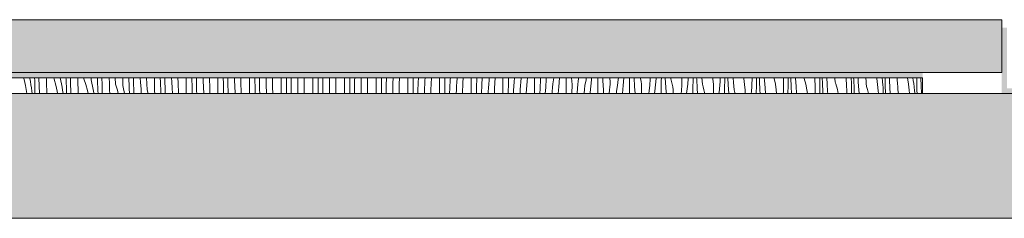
# Model space of a CAD drawing. Header units: millimetres. Extents: x -5600 to 56024, y 506 to 54141.
# Tile 2 of 48: x 10228 to 13966, y 4555 to 5309. Entities that reach past the tile are written whole.
import ezdxf

# ---------------------------------------------------------------- set-up
doc = ezdxf.new("R2010")
doc.units = ezdxf.units.MM
for name, color, linetype, lineweight in [('02', 251, 'Continuous', 15), ('2D Drafting - General2', 251, 'Continuous', 15), ('2D Drafting - General81', 251, 'Continuous', 20)]:
    doc.layers.add(name, color=color, linetype=linetype, lineweight=lineweight)

# ---------------------------------------------------------------- blocks, each defined once
blk = doc.blocks.new('*X72')
at = {"layer": '2D Drafting - General81', "linetype": 'Continuous'}
for p, q in [((-84979, -134851.3), (-84977.2, -134857.9)), ((-84955.8, -134851.3), (-84955.3, -134853.8)), ((-84955.3, -134853.8), (-84953.2, -134865.9)), ((-84937.2, -134854.7), (-84937.4, -134851.3)), ((-84937, -134859.4), (-84937.2, -134854.7)), ((-84921.1, -134853.6), (-84921.1, -134851.3)), ((-84920.4, -134882.2), (-84921.1, -134853.6)), ((-84892.8, -134856.6), (-84892.9, -134851.3)), ((-84892.3, -134869.9), (-84892.8, -134856.6)), ((-84865, -134851.3), (-84863.4, -134856.4)), ((-84863.4, -134856.4), (-84857.1, -134879.1)), ((-84840, -134851.3), (-84837.5, -134862.9)), ((-84818.2, -134852.5), (-84818.3, -134851.3)), ((-84818, -134857.2), (-84818.2, -134852.5)), ((-84817.8, -134861.9), (-84818, -134857.2)), ((-84801, -134874.8), (-84801.3, -134851.3)), ((-84773.1, -134864.5), (-84773.3, -134851.3)), ((-84750.5, -134855.2), (-84750.7, -134851.3)), ((-84750.5, -134855.2), (-84743.3, -134877.6)), ((-84722.7, -134860.1), (-84722.6, -134851.3)), ((-84698.6, -134864.3), (-84699, -134851.3)), ((-84681.8, -134856.3), (-84682, -134851.3)), ((-84681.6, -134861.8), (-84681.8, -134856.3)), ((-84653.3, -134872.3), (-84654.8, -134851.3)), ((-84630.4, -134876.4), (-84631.8, -134851.3)), ((-84602.6, -134881.3), (-84602.4, -134851.3)), ((-84578.5, -134885.5), (-84579.7, -134851.3)), ((-84562.5, -134855.3), (-84562.7, -134851.3)), ((-84562.3, -134860.8), (-84562.5, -134855.3)), ((-84535, -134869.4), (-84536.1, -134851.3)), ((-84510.4, -134897.5), (-84512.8, -134851.3)), ((-84482.3, -134863.1), (-84482.2, -134851.3)), ((-84459.8, -134868.6), (-84460.2, -134851.3)), ((-84442.8, -134865.3), (-84443.1, -134851.3)), ((-84416.4, -134866.5), (-84417.1, -134851.3)), ((-84392.9, -134870.9), (-84393.4, -134851.3)), ((-84362.2, -134884.3), (-84362, -134851.3)), ((-84340.7, -134851.6), (-84340.7, -134851.3)), ((-84339.7, -134889.7), (-84340.7, -134851.6)), ((-84323.4, -134853.5), (-84323.4, -134851.3)), ((-84322.7, -134886.5), (-84323.4, -134853.5)), ((-84297.4, -134863.5), (-84297.8, -134851.3)), ((-84272.8, -134892.1), (-84274, -134851.3)), ((-84241.9, -134866.1), (-84241.8, -134851.3)), ((-84220.6, -134872.8), (-84221, -134851.3)), ((-84203.3, -134874.6), (-84203.5, -134851.3)), ((-84178.1, -134860.6), (-84178.2, -134851.3)), ((-84154.1, -134865.5), (-84154.2, -134851.3)), ((-84121.8, -134887.3), (-84121.6, -134851.3)), ((-84101.2, -134855.8), (-84101.2, -134851.3)), ((-84100.6, -134893.9), (-84101.2, -134855.8)), ((-84083.5, -134862.8), (-84083.4, -134851.3)), ((-84058.4, -134857.6), (-84058.4, -134851.3)), ((-84058, -134881.7), (-84058.4, -134857.6)), ((-84034.1, -134886.7), (-84034.3, -134851.3)), ((-84001.5, -134869.1), (-84001.4, -134851.3)), ((-83981.1, -134876.9), (-83981.2, -134851.3)), ((-83963.4, -134883.9), (-83963.2, -134851.3)), ((-83938.3, -134854.6), (-83938.2, -134851.3)), ((-83938.3, -134878.8), (-83938.3, -134854.6)), ((-83914.3, -134860), (-83914.1, -134851.3)), ((-83881.4, -134890.2), (-83881.1, -134851.3)), ((-83861.2, -134860), (-83861.1, -134851.3)), ((-83843.2, -134872.1), (-83842.7, -134851.3)), ((-83818.2, -134875.8), (-83817.8, -134851.6)), ((-83817.8, -134851.6), (-83817.8, -134851.3)), ((-83794.2, -134881.2), (-83793.7, -134851.3)), ((-83761.1, -134872.1), (-83760.9, -134851.3)), ((-83741.1, -134881.1), (-83740.9, -134851.3)), ((-83722.4, -134860.2), (-83722.1, -134851.3)), ((-83697.8, -134872.8), (-83697.1, -134851.3)), ((-83674.2, -134902.4), (-83673.3, -134854.5)), ((-83673.3, -134854.5), (-83673.2, -134851.3)), ((-83641, -134893.2), (-83640.7, -134853.9)), ((-83640.7, -134853.9), (-83640.7, -134851.3)), ((-83620.8, -134864.1), (-83620.6, -134851.3)), ((-83602.4, -134881.4), (-83601.3, -134851.3)), ((-83577, -134869.8), (-83576.4, -134855.3)), ((-83576.4, -134855.3), (-83576.2, -134851.3)), ((-83553.3, -134875.7), (-83552.3, -134851.3)), ((-83520.6, -134875.1), (-83520.4, -134851.3)), ((-83500.8, -134885.3), (-83500.2, -134851.3)), ((-83481.2, -134869.5), (-83480.3, -134851.3)), ((-83455.6, -134862), (-83454.9, -134851.3)), ((-83433.2, -134896.9), (-83431.3, -134851.3)), ((-83400.5, -134896.2), (-83400.2, -134856.9)), ((-83400.2, -134856.9), (-83400.2, -134851.3)), ((-83380, -134868.3), (-83379.6, -134851.3)), ((-83361.1, -134890.7), (-83359.5, -134857.7)), ((-83359.5, -134857.7), (-83359.2, -134851.3)), ((-83334.6, -134868.7), (-83333.6, -134854.2)), ((-83333.6, -134854.2), (-83333.4, -134851.3)), ((-83311.2, -134870.3), (-83309.9, -134851.3)), ((-83280.1, -134878.1), (-83279.9, -134851.3)), ((-83260, -134889.5), (-83258.9, -134851.4)), ((-83258.9, -134851.4), (-83258.9, -134851.3)), ((-83239.5, -134878.8), (-83237.8, -134851.3)), ((-83212.4, -134861), (-83211.6, -134851.3)), ((-83191.1, -134891.5), (-83188.5, -134851.3)), ((-83159.7, -134859.9), (-83159.7, -134851.3)), ((-83138.9, -134872.5), (-83138.1, -134851.3)), ((-83117.4, -134867), (-83116.2, -134851.3)), ((-83091.1, -134867.7), (-83089.7, -134853.2)), ((-83089.7, -134853.2), (-83089.5, -134851.3)), ((-83067.9, -134864.9), (-83066.7, -134851.3)), ((-83039.7, -134881.1), (-83039.4, -134851.3)), ((-83018.8, -134893.7), (-83017.4, -134855.6)), ((-83017.4, -134855.6), (-83017.7, -134851.3)), ((-82997.3, -134888.2), (-82994.9, -134855.2)), ((-82994.9, -134855.2), (-82994.4, -134851.3)), ((-82968.1, -134860), (-82966.5, -134851.3)), ((-82947.9, -134886.1), (-82944.8, -134851.3)), ((-82919.3, -134862.9), (-82919.1, -134851.3)), ((-82897.3, -134876.7), (-82899.2, -134851.3)), ((-82873.6, -134865.8), (-82873, -134855)), ((-82873, -134855), (-82873, -134851.3)), ((-82844.1, -134859.3), (-82843.1, -134851.3)), ((-82823.6, -134859.6), (-82822.7, -134851.3)), ((-82799, -134863.2), (-82798.8, -134851.3)), ((-82779.8, -134863.1), (-82780.6, -134851.3)), ((-82753.6, -134854.8), (-82754, -134851.3)), ((-82753, -134865.5), (-82753.6, -134854.8)), ((-82721.5, -134858.5), (-82721.1, -134851.3)), ((-82703.5, -134880.8), (-82700.2, -134851.3)), ((-82678.7, -134863.5), (-82678.5, -134851.3)), ((-82659.8, -134884.3), (-82661.9, -134851.3)), ((-82636.7, -134854.7), (-82637.5, -134851.3)), ((-82634.8, -134865.3), (-82636.7, -134854.7)), ((-82601.4, -134879.6), (-82600.3, -134857.5)), ((-82600.3, -134857.5), (-82600.4, -134851.3)), ((-82583.5, -134902), (-82578.1, -134854.4)), ((-82578.1, -134854.4), (-82577.8, -134851.3)), ((-82558.3, -134863.7), (-82558.1, -134851.3)), ((-82542, -134870.6), (-82543.1, -134851.3)), ((-82522.1, -134855.2), (-82522.5, -134851.3)), ((-82519.1, -134865.5), (-82522.1, -134855.2)), ((-82480.6, -134856.5), (-82481, -134851.3)), ((-82480.2, -134878.6), (-82480.6, -134856.5)), ((-82456.6, -134862), (-82455.9, -134855.1)), ((-82455.9, -134855.1), (-82455.6, -134851.3)), ((-82437.9, -134864), (-82437.7, -134851.3)), ((-82423.9, -134856.9), (-82424.2, -134851.3)), ((-82421.9, -134891.8), (-82423.9, -134856.9)), ((-82402, -134876.4), (-82404.4, -134851.3)), ((-82362.3, -134855.5), (-82362.9, -134851.3)), ((-82360.5, -134877.6), (-82362.3, -134855.5)), ((-82334.9, -134862.6), (-82334.5, -134855.7)), ((-82334.5, -134855.7), (-82334.3, -134851.3)), ((-82317.5, -134864.3), (-82317.3, -134851.3)), ((-82303.9, -134878.1), (-82305.2, -134851.3)), ((-82284.7, -134869.1), (-82286.1, -134851.3)), ((-82245.4, -134854.8), (-82246.2, -134851.3)), ((-82242.2, -134876.7), (-82245.4, -134854.8)), ((-82214, -134851.3), (-82214, -134863.1)), ((-82197.1, -134864.6), (-82196.8, -134851.3)), ((-82185.5, -134864.4), (-82186.1, -134851.3)), ((-82167, -134861.8), (-82167.7, -134851.3)), ((-82130, -134854.2), (-82130.8, -134851.3)), ((-82125.4, -134875.9), (-82130, -134854.2)), ((-82094.4, -134851.3), (-82094, -134860.8)), ((-82076.6, -134864.9), (-82076.3, -134851.3)), ((-82065.5, -134885.6), (-82066.9, -134851.3)), ((-82048.9, -134854.4), (-82049.1, -134851.3)), ((-82046.9, -134882.9), (-82048.9, -134854.4)), ((-82016, -134854.1), (-82016.8, -134851.3)), ((-82009.9, -134875.4), (-82016, -134854.1)), ((-81975.7, -134851.3), (-81975, -134858.5)), ((-81956.1, -134854.4), (-81956.2, -134851.3)), ((-81956, -134859.8), (-81956.1, -134854.4)), ((-81946.9, -134871.9), (-81947.5, -134851.3)), ((-81928.9, -134875.6), (-81930.3, -134851.3)), ((-81900.7, -134852.1), (-81900.7, -134851.3)), ((-81900.2, -134856), (-81900.7, -134852.1)), ((-81899.6, -134859.9), (-81900.2, -134856)), ((-81857.7, -134851.3), (-81857.1, -134856.2)), ((-81857.1, -134856.2), (-81854.9, -134879.6)), ((-81837.6, -134854.1), (-81838, -134851.3)), ((-81837, -134859.4), (-81837.6, -134854.1)), ((-81827.9, -134858.1), (-81828.1, -134851.3)), ((-81810.5, -134868.2), (-81811.3, -134851.3)), ((-81782, -134852.1), (-81782.1, -134851.3)), ((-81781.1, -134865.4), (-81782, -134852.1)), ((-81740.7, -134851.3), (-81740.2, -134854.1)), ((-81740.2, -134854.1), (-81737, -134877.4)), ((-81720.5, -134851.3), (-81720.4, -134852.4)), ((-81720.4, -134852.4), (-81719, -134864.6)), ((-81707.9, -134879.3), (-81708.6, -134851.3)), ((-81691.8, -134860.9), (-81692.1, -134851.3)), ((-81662.8, -134860), (-81663.3, -134851.3)), ((-81624.5, -134851.3), (-81624.3, -134852.1)), ((-81624.3, -134852.1), (-81620.1, -134875.3)), ((-81603.3, -134851.3), (-81601.8, -134861.4)), ((-81588.7, -134865.6), (-81588.9, -134851.3)), ((-81572.7, -134853.5), (-81572.8, -134851.3)), ((-81571.7, -134882), (-81572.7, -134853.5)), ((-84977.2, -134857.9), (-84972, -134880.8)), ((-84972, -134880.8), (-84967.8, -134904)), ((-84953.2, -134865.9), (-84951.2, -134878)), ((-84951.2, -134878), (-84949.5, -134890.1)), ((-84949.5, -134890.1), (-84948, -134902.3)), ((-84936.4, -134894.3), (-84937, -134859.4)), ((-84935.9, -134911.3), (-84936.4, -134894.3)), ((-84919.4, -134910.8), (-84920.4, -134882.2)), ((-84891.8, -134883.2), (-84892.3, -134869.9)), ((-84891.1, -134896.5), (-84891.8, -134883.2)), ((-84857.1, -134879.1), (-84851.9, -134902)), ((-84837.5, -134862.9), (-84835.2, -134874.9)), ((-84835.2, -134874.9), (-84833.1, -134887)), ((-84833.1, -134887), (-84831.2, -134899.1)), ((-84817.6, -134866.5), (-84817.8, -134861.9)), ((-84817.4, -134871.2), (-84817.6, -134866.5)), ((-84817.1, -134875.9), (-84817.4, -134871.2)), ((-84816.9, -134880.6), (-84817.1, -134875.9)), ((-84816.4, -134911.3), (-84816.9, -134880.6)), ((-84800.3, -134903.4), (-84801, -134874.8)), ((-84772.7, -134877.8), (-84773.1, -134864.5)), ((-84772.3, -134891.1), (-84772.7, -134877.8)), ((-84771.7, -134904.4), (-84772.3, -134891.1)), ((-84743.3, -134877.6), (-84737.1, -134900.2)), ((-84722.7, -134860.1), (-84720, -134872.1)), ((-84720, -134872.1), (-84717.5, -134884.1)), ((-84717.5, -134884.1), (-84715.2, -134896.1)), ((-84698.4, -134869), (-84698.6, -134864.3)), ((-84698.2, -134873.7), (-84698.4, -134869)), ((-84698, -134878.4), (-84698.2, -134873.7)), ((-84697.7, -134883), (-84698, -134878.4)), ((-84697.5, -134887.7), (-84697.7, -134883)), ((-84697.3, -134892.4), (-84697.5, -134887.7)), ((-84697.1, -134897.1), (-84697.3, -134892.4)), ((-84681.3, -134867.4), (-84681.6, -134861.8)), ((-84681, -134896), (-84681.3, -134867.4)), ((-84653, -134885.6), (-84653.3, -134872.3)), ((-84652.6, -134899), (-84653, -134885.6)), ((-84630.4, -134876.4), (-84623.2, -134898.7)), ((-84602.6, -134881.3), (-84599.9, -134893.2)), ((-84599.9, -134893.2), (-84597.4, -134905.2)), ((-84578.3, -134890.2), (-84578.5, -134885.5)), ((-84578.1, -134894.9), (-84578.3, -134890.2)), ((-84577.9, -134899.5), (-84578.1, -134894.9)), ((-84562.2, -134866.4), (-84562.3, -134860.8)), ((-84561.9, -134871.9), (-84562.2, -134866.4)), ((-84561.7, -134877.5), (-84561.9, -134871.9)), ((-84561.5, -134883), (-84561.7, -134877.5)), ((-84561.2, -134888.6), (-84561.5, -134883)), ((-84561, -134911.3), (-84561.2, -134888.6)), ((-84533.2, -134893.5), (-84535, -134869.4)), ((-84532.9, -134906.8), (-84533.2, -134893.5)), ((-84482.6, -134902.4), (-84482.3, -134863.1)), ((-84458.4, -134906.7), (-84459.8, -134868.6)), ((-84442.6, -134870.9), (-84442.8, -134865.3)), ((-84442.5, -134876.4), (-84442.6, -134870.9)), ((-84442.3, -134882), (-84442.5, -134876.4)), ((-84442.1, -134887.5), (-84442.3, -134882)), ((-84441.9, -134893.1), (-84442.1, -134887.5)), ((-84441.7, -134898.6), (-84441.9, -134893.1)), ((-84414.9, -134890.6), (-84416.4, -134866.5)), ((-84413.4, -134911.3), (-84414.9, -134890.6)), ((-84390.7, -134911.3), (-84392.9, -134870.9)), ((-84362.4, -134911.3), (-84362.2, -134884.3)), ((-84339, -134911.3), (-84339.7, -134889.7)), ((-84322.6, -134892.1), (-84322.7, -134886.5)), ((-84322.4, -134897.6), (-84322.6, -134892.1)), ((-84296.3, -134887.7), (-84297.4, -134863.5)), ((-84294.9, -134911.3), (-84296.3, -134887.7)), ((-84271.8, -134911.3), (-84272.8, -134892.1)), ((-84242.2, -134905.4), (-84241.9, -134866.1)), ((-84219.7, -134910.9), (-84220.6, -134872.8)), ((-84202.7, -134907.7), (-84203.3, -134874.6)), ((-84177.3, -134884.7), (-84178.1, -134860.6)), ((-84176.3, -134908.8), (-84177.3, -134884.7)), ((-84152.8, -134911.3), (-84154.1, -134865.5)), ((-84122, -134911.3), (-84121.8, -134887.3)), ((-84100.1, -134911.3), (-84100.6, -134893.9)), ((-84083.3, -134895.8), (-84083.5, -134862.8)), ((-84057.3, -134905.9), (-84058, -134881.7)), ((-84033.3, -134911.3), (-84034.1, -134886.7)), ((-84001.8, -134908.4), (-84001.5, -134869.1)), ((-83980.6, -134911.3), (-83981.1, -134876.9)), ((-83963.2, -134911.3), (-83963.4, -134883.9)), ((-83937.9, -134902.9), (-83938.3, -134878.8)), ((-83914, -134907.8), (-83914.3, -134860)), ((-83881.6, -134911.3), (-83881.4, -134890.2)), ((-83861, -134898.1), (-83861.2, -134860)), ((-83843.4, -134905.1), (-83843.2, -134872.1)), ((-83818.2, -134899.9), (-83818.2, -134875.8)), ((-83794, -134911.3), (-83794.2, -134881.2)), ((-83761.4, -134911.3), (-83761.1, -134872.1)), ((-83741, -134911.3), (-83741.1, -134881.1)), ((-83723.2, -134911.3), (-83723.1, -134893.2)), ((-83723.1, -134893.2), (-83722.4, -134860.2)), ((-83698.1, -134897), (-83697.8, -134872.8)), ((-83641.1, -134911.3), (-83641, -134893.2)), ((-83621.1, -134902.3), (-83620.8, -134864.1)), ((-83603, -134911.3), (-83602.4, -134881.4)), ((-83578, -134911.3), (-83577.7, -134894)), ((-83577.7, -134894), (-83577, -134869.8)), ((-83553.9, -134911.3), (-83553.3, -134875.7)), ((-83520.9, -134911.3), (-83520.6, -134875.1)), ((-83500.9, -134911.3), (-83500.8, -134885.3)), ((-83482.3, -134902.5), (-83481.2, -134869.5)), ((-83457.5, -134911.3), (-83456.9, -134891)), ((-83456.9, -134891), (-83456.3, -134876.5)), ((-83456.3, -134876.5), (-83455.6, -134862)), ((-83380.7, -134906.5), (-83380, -134868.3)), ((-83361.8, -134911.3), (-83361.1, -134890.7)), ((-83336.2, -134897.7), (-83335.5, -134883.2)), ((-83335.5, -134883.2), (-83334.6, -134868.7)), ((-83312.9, -134911.3), (-83311.2, -134870.3)), ((-83280.4, -134911.3), (-83280.1, -134878.1)), ((-83260.3, -134911.3), (-83260, -134889.5)), ((-83241, -134911.3), (-83239.5, -134878.8)), ((-83215.4, -134904.4), (-83214.6, -134889.9)), ((-83214.6, -134889.9), (-83213.5, -134875.4)), ((-83213.5, -134875.4), (-83212.4, -134861)), ((-83191.9, -134911.3), (-83191.1, -134891.5)), ((-83160.1, -134899.2), (-83159.7, -134859.9)), ((-83139.9, -134910.7), (-83138.9, -134872.5)), ((-83119.4, -134900), (-83117.4, -134867)), ((-83093.5, -134896.6), (-83092.3, -134882.1)), ((-83092.3, -134882.1), (-83091.1, -134867.7)), ((-83070.9, -134911.3), (-83067.9, -134864.9)), ((-83039.9, -134911.3), (-83039.7, -134881.1)), ((-83019.3, -134911.3), (-83018.8, -134893.7)), ((-82998.7, -134911.3), (-82997.3, -134888.2)), ((-82972.3, -134903.3), (-82971, -134888.8)), ((-82971, -134888.8), (-82969.6, -134874.4)), ((-82969.6, -134874.4), (-82968.1, -134860)), ((-82949.5, -134911.3), (-82947.9, -134886.1)), ((-82919.6, -134902.2), (-82919.3, -134862.9)), ((-82898.6, -134911.3), (-82897.3, -134876.7)), ((-82877.3, -134909.4), (-82874.8, -134876.4)), ((-82874.8, -134876.4), (-82873.6, -134865.8)), ((-82849.5, -134895.6), (-82848, -134881.1)), ((-82848, -134881.1), (-82844.1, -134859.3)), ((-82827.8, -134907.2), (-82823.6, -134859.6)), ((-82799.4, -134911.3), (-82799.2, -134884.1)), ((-82799.2, -134884.1), (-82799, -134863.2)), ((-82777.2, -134897.9), (-82779.8, -134863.1)), ((-82754.7, -134897.6), (-82753.5, -134886.9)), ((-82753.5, -134886.9), (-82753, -134876.2)), ((-82753, -134876.2), (-82753, -134865.5)), ((-82727.9, -134902.3), (-82724, -134880.5)), ((-82724, -134880.5), (-82721.5, -134858.5)), ((-82706.2, -134911.3), (-82703.5, -134880.8)), ((-82679.1, -134905.2), (-82678.9, -134884.3)), ((-82678.9, -134884.3), (-82678.7, -134863.5)), ((-82657.7, -134911.3), (-82659.8, -134884.3)), ((-82633.6, -134876), (-82634.8, -134865.3)), ((-82632.9, -134886.7), (-82633.6, -134876)), ((-82632.9, -134897.4), (-82632.9, -134886.7)), ((-82603.9, -134901.7), (-82601.4, -134879.6)), ((-82558.8, -134905.5), (-82558.6, -134884.6)), ((-82558.6, -134884.6), (-82558.3, -134863.7)), ((-82539.7, -134905.4), (-82542, -134870.6)), ((-82516.6, -134875.9), (-82519.1, -134865.5)), ((-82514.8, -134886.5), (-82516.6, -134875.9)), ((-82513.5, -134897.1), (-82514.8, -134886.5)), ((-82481.3, -134900.8), (-82480.2, -134878.6)), ((-82462.1, -134911.3), (-82458.1, -134875.6)), ((-82458.1, -134875.6), (-82457.3, -134868.8)), ((-82457.3, -134868.8), (-82456.6, -134862)), ((-82438.5, -134905.8), (-82438.3, -134884.9)), ((-82438.3, -134884.9), (-82437.9, -134864)), ((-82420.6, -134911.3), (-82421.9, -134891.8)), ((-82399, -134886.6), (-82402, -134876.4)), ((-82396.5, -134897.1), (-82399, -134886.6)), ((-82360.1, -134899.8), (-82360.5, -134877.6)), ((-82338, -134896.8), (-82337.2, -134890)), ((-82337.2, -134890), (-82336.5, -134883.1)), ((-82336.5, -134883.1), (-82335.9, -134876.3)), ((-82335.9, -134876.3), (-82335.3, -134869.4)), ((-82335.3, -134869.4), (-82334.9, -134862.6)), ((-82318.2, -134906.1), (-82317.9, -134885.2)), ((-82317.9, -134885.2), (-82317.5, -134864.3)), ((-82302, -134911.3), (-82303.9, -134878.1)), ((-82282, -134897.5), (-82284.7, -134869.1)), ((-82240.4, -134898.8), (-82242.2, -134876.7)), ((-82215.8, -134897.5), (-82215.3, -134890.6)), ((-82215.3, -134890.6), (-82214.8, -134883.7)), ((-82214.8, -134883.7), (-82214.4, -134876.9)), ((-82214.4, -134876.9), (-82214.2, -134870)), ((-82214.2, -134870), (-82214, -134863.1)), ((-82197.8, -134906.4), (-82197.5, -134885.5)), ((-82197.5, -134885.5), (-82197.1, -134864.6)), ((-82183.8, -134899.3), (-82185.5, -134864.4)), ((-82164.6, -134890.2), (-82167, -134861.8)), ((-82162.6, -134911.3), (-82164.6, -134890.2)), ((-82122.1, -134897.9), (-82125.4, -134875.9)), ((-82094.4, -134898.1), (-82094.1, -134891.2)), ((-82094.1, -134891.2), (-82093.9, -134884.3)), ((-82094, -134860.8), (-82093.9, -134884.3)), ((-82077.4, -134906.6), (-82077, -134885.7)), ((-82077, -134885.7), (-82076.6, -134864.9)), ((-82064.2, -134911.3), (-82065.5, -134885.6)), ((-82044.5, -134911.3), (-82046.9, -134882.9)), ((-82005.3, -134897.1), (-82009.9, -134875.4)), ((-81975, -134858.5), (-81973.9, -134882)), ((-81973.9, -134882), (-81973.9, -134905.5)), ((-81957, -134906.9), (-81956.5, -134886)), ((-81956.5, -134886), (-81956.1, -134865.1)), ((-81956.1, -134865.1), (-81956, -134859.8)), ((-81945.4, -134906.7), (-81946.9, -134871.9)), ((-81926.8, -134904.1), (-81928.9, -134875.6)), ((-81898.9, -134863.8), (-81899.6, -134859.9)), ((-81898, -134867.6), (-81898.9, -134863.8)), ((-81897, -134871.5), (-81898, -134867.6)), ((-81895.9, -134875.2), (-81897, -134871.5)), ((-81889.9, -134896.6), (-81895.9, -134875.2)), ((-81854.9, -134879.6), (-81853.8, -134903.1)), ((-81836.6, -134864.8), (-81837, -134859.4)), ((-81836.2, -134870.2), (-81836.6, -134864.8)), ((-81836.5, -134907.2), (-81836, -134886.3)), ((-81836.1, -134875.5), (-81836.2, -134870.2)), ((-81836, -134880.9), (-81836.1, -134875.5)), ((-81836, -134886.3), (-81836, -134880.9)), ((-81826.8, -134893), (-81827.9, -134858.1)), ((-81826, -134911.3), (-81826.8, -134893)), ((-81808.8, -134896.8), (-81810.5, -134868.2)), ((-81780.9, -134869.3), (-81781.1, -134865.4)), ((-81780.6, -134873.2), (-81780.9, -134869.3)), ((-81780.1, -134877.2), (-81780.6, -134873.2)), ((-81779.5, -134881.1), (-81780.1, -134877.2)), ((-81778.8, -134885), (-81779.5, -134881.1)), ((-81778, -134888.8), (-81778.8, -134885)), ((-81777, -134892.6), (-81778, -134888.8)), ((-81775.8, -134896.4), (-81777, -134892.6)), ((-81737, -134877.4), (-81734.9, -134900.8)), ((-81718.2, -134869.9), (-81719, -134864.6)), ((-81717.5, -134875.3), (-81718.2, -134869.9)), ((-81717, -134880.6), (-81717.5, -134875.3)), ((-81716.5, -134886), (-81717, -134880.6)), ((-81716.2, -134891.3), (-81716.5, -134886)), ((-81716, -134896.7), (-81716.2, -134891.3)), ((-81706.8, -134911.3), (-81707.9, -134879.3)), ((-81690.4, -134889.4), (-81691.8, -134860.9)), ((-81689.1, -134911.3), (-81690.4, -134889.4)), ((-81661.9, -134873.2), (-81662.8, -134860)), ((-81661, -134886.5), (-81661.9, -134873.2)), ((-81660.8, -134890.5), (-81661, -134886.5)), ((-81660.5, -134894.4), (-81660.8, -134890.5)), ((-81660.1, -134898.3), (-81660.5, -134894.4)), ((-81620.1, -134875.3), (-81616.9, -134898.6)), ((-81601.8, -134861.4), (-81600.3, -134873.6)), ((-81600.3, -134873.6), (-81599, -134885.8)), ((-81598.2, -134891.1), (-81599, -134885.8)), ((-81597.5, -134896.4), (-81598.2, -134891.1)), ((-81587.8, -134900.5), (-81588.7, -134865.6)), ((-81570.4, -134910.6), (-81571.7, -134882)), ((-84967.8, -134904), (-84966.8, -134911.3)), ((-84948, -134902.3), (-84947, -134911.3)), ((-84919.4, -134911.3), (-84919.4, -134910.8)), ((-84890.4, -134909.8), (-84891.1, -134896.5)), ((-84890.3, -134911.3), (-84890.4, -134909.8)), ((-84851.9, -134902), (-84850.2, -134911.3)), ((-84831.2, -134899.1), (-84829.5, -134911.3)), ((-84829.5, -134911.3), (-84829.5, -134911.3)), ((-84800.1, -134911.3), (-84800.3, -134903.4)), ((-84771.4, -134911.3), (-84771.7, -134904.4)), ((-84737.1, -134900.2), (-84734.5, -134911.3)), ((-84715.2, -134896.1), (-84713, -134908.2)), ((-84713, -134908.2), (-84712.5, -134911.3)), ((-84696.8, -134901.7), (-84697.1, -134897.1)), ((-84696.7, -134911.3), (-84696.8, -134901.7)), ((-84680.6, -134911.3), (-84681, -134896)), ((-84652.2, -134911.3), (-84652.6, -134899)), ((-84623.2, -134898.7), (-84619.8, -134911.3)), ((-84597.4, -134905.2), (-84596.2, -134911.3)), ((-84577.7, -134904.2), (-84577.9, -134899.5)), ((-84577.4, -134908.9), (-84577.7, -134904.2)), ((-84577.3, -134911.3), (-84577.4, -134908.9)), ((-84532.8, -134911.3), (-84532.9, -134906.8)), ((-84510.4, -134897.5), (-84505.9, -134911.3)), ((-84482.6, -134902.4), (-84480.6, -134911.3)), ((-84458.2, -134911.3), (-84458.4, -134906.7)), ((-84441.4, -134904.2), (-84441.7, -134898.6)), ((-84441.2, -134909.7), (-84441.4, -134904.2)), ((-84441.1, -134911.3), (-84441.2, -134909.7)), ((-84322.2, -134903.2), (-84322.4, -134897.6)), ((-84322, -134908.7), (-84322.2, -134903.2)), ((-84321.9, -134911.3), (-84322, -134908.7)), ((-84242.2, -134911.3), (-84242.2, -134905.4)), ((-84219.7, -134911.3), (-84219.7, -134910.9)), ((-84202.6, -134911.3), (-84202.7, -134907.7)), ((-84176.1, -134911.3), (-84176.3, -134908.8)), ((-84083, -134911.3), (-84083.3, -134895.8)), ((-84057, -134911.3), (-84057.3, -134905.9)), ((-84001.8, -134911.3), (-84001.8, -134908.4)), ((-83937.7, -134911.3), (-83937.9, -134902.9)), ((-83913.9, -134911.3), (-83914, -134907.8)), ((-83860.8, -134911.3), (-83861, -134898.1)), ((-83843.3, -134911.3), (-83843.4, -134905.1)), ((-83818, -134911.3), (-83818.2, -134899.9)), ((-83698.1, -134911.3), (-83698.1, -134897)), ((-83674.1, -134911.3), (-83674.2, -134902.4)), ((-83621, -134911.3), (-83621.1, -134902.3)), ((-83482.5, -134911.3), (-83482.3, -134902.5)), ((-83433.4, -134911.3), (-83433.2, -134896.9)), ((-83400.7, -134911.3), (-83400.5, -134896.2)), ((-83380.7, -134911.3), (-83380.7, -134906.5)), ((-83336.8, -134911.3), (-83336.2, -134897.7)), ((-83215.8, -134911.3), (-83215.4, -134904.4)), ((-83160.2, -134911.3), (-83160.1, -134899.2)), ((-83139.9, -134911.3), (-83139.9, -134910.7)), ((-83119.9, -134911.3), (-83119.4, -134900)), ((-83094.5, -134911.1), (-83093.5, -134896.6)), ((-83094.5, -134911.3), (-83094.5, -134911.1)), ((-82972.9, -134911.3), (-82972.3, -134903.3)), ((-82919.7, -134911.3), (-82919.6, -134902.2)), ((-82877.4, -134911.3), (-82877.3, -134909.4)), ((-82851.1, -134911.3), (-82850.9, -134910)), ((-82850.9, -134910), (-82849.5, -134895.6)), ((-82828.1, -134911.3), (-82827.8, -134907.2)), ((-82777.7, -134911.3), (-82777.2, -134897.9)), ((-82755.8, -134911.3), (-82754.7, -134897.6)), ((-82728.9, -134911.3), (-82727.9, -134902.3)), ((-82679.2, -134911.3), (-82679.1, -134905.2)), ((-82633.8, -134911.3), (-82633.5, -134908.1)), ((-82633.5, -134908.1), (-82632.9, -134897.4)), ((-82605.7, -134911.3), (-82603.9, -134901.7)), ((-82584.3, -134911.3), (-82583.5, -134902)), ((-82558.9, -134911.3), (-82558.8, -134905.5)), ((-82539.2, -134911.3), (-82539.7, -134905.4)), ((-82512.9, -134907.8), (-82513.5, -134897.1)), ((-82512.9, -134911.3), (-82512.9, -134907.8)), ((-82482.5, -134911.3), (-82481.3, -134900.8)), ((-82438.6, -134911.3), (-82438.5, -134905.8)), ((-82394.7, -134907.6), (-82396.5, -134897.1)), ((-82394.3, -134911.3), (-82394.7, -134907.6)), ((-82360.7, -134911.3), (-82360.1, -134899.8)), ((-82339.6, -134911.3), (-82338, -134896.8)), ((-82318.3, -134911.3), (-82318.2, -134906.1)), ((-82278.9, -134907.8), (-82282, -134897.5)), ((-82278.1, -134911.3), (-82278.9, -134907.8)), ((-82240.2, -134911.3), (-82240.4, -134898.8)), ((-82217.2, -134911.3), (-82217.1, -134911.1)), ((-82217.1, -134911.1), (-82216.4, -134904.3)), ((-82216.4, -134904.3), (-82215.8, -134897.5)), ((-82197.9, -134911.3), (-82197.8, -134906.4)), ((-82183.1, -134911.3), (-82183.8, -134899.3)), ((-82121.1, -134911.3), (-82122.1, -134897.9)), ((-82095.2, -134911.3), (-82094.7, -134904.9)), ((-82094.7, -134904.9), (-82094.4, -134898.1)), ((-82077.5, -134911.3), (-82077.4, -134906.6)), ((-82003.2, -134911.3), (-82005.3, -134897.1)), ((-81974, -134911.3), (-81973.9, -134905.5)), ((-81957, -134911.3), (-81957, -134906.9)), ((-81945.2, -134911.3), (-81945.4, -134906.7)), ((-81926.2, -134911.3), (-81926.8, -134904.1)), ((-81886.7, -134911.3), (-81889.9, -134896.6)), ((-81853.8, -134903.1), (-81853.8, -134911.3)), ((-81836.6, -134911.3), (-81836.5, -134907.2)), ((-81807.8, -134911.3), (-81808.8, -134896.8)), ((-81771.6, -134911.3), (-81775.8, -134896.4)), ((-81734.9, -134900.8), (-81734.4, -134911.3)), ((-81715.9, -134902.1), (-81716, -134896.7)), ((-81716, -134907.5), (-81715.9, -134902.1)), ((-81716, -134911.3), (-81716, -134907.5)), ((-81659.5, -134902.2), (-81660.1, -134898.3)), ((-81658.8, -134906.1), (-81659.5, -134902.2)), ((-81657.9, -134910), (-81658.8, -134906.1)), ((-81657.5, -134911.3), (-81657.9, -134910)), ((-81616.9, -134898.6), (-81615.8, -134911.3)), ((-81596.9, -134901.8), (-81597.5, -134896.4)), ((-81596.4, -134907.1), (-81596.9, -134901.8)), ((-81596.2, -134911.3), (-81596.4, -134907.1)), ((-81587.4, -134911.3), (-81587.8, -134900.5)), ((-81570.3, -134911.3), (-81570.4, -134910.6))]:
    blk.add_line(p, q, dxfattribs=at)
blk = doc.blocks.new('Wype_nienie_122')
at = {"layer": '2D Drafting - General2', "linetype": 'Continuous'}
for p, q in [((-81566.2, -134851.3), (-90451.9, -134851.3)), ((-81566.2, -134911.3), (-81566.2, -134851.3)), ((-90451.9, -134911.3), (-81566.2, -134911.3))]:
    blk.add_line(p, q, dxfattribs=at)
at = {"layer": '2D Drafting - General81', "linetype": 'Continuous'}
blk.add_blockref('*X72', (0, 0), dxfattribs=at)

msp = doc.modelspace()

# ---------------------------------------------------------------- hatches: boundary and pattern name
at = {"layer": '02', "linetype": 'Continuous'}
msp.add_hatch(color=256, dxfattribs=at).paths.add_polyline_path([(13975.78, 5279.02), (13955.78, 5279.02), (13955.78, 5029.02), (14048.07, 5029.02), (14048.07, 5049.02), (13975.78, 5049.02)], flags=0)
at = {"layer": '2D Drafting - General81', "linetype": 'Continuous'}
h = msp.add_hatch(dxfattribs=at)
h.set_pattern_fill('BETON', color=256, style=0, pattern_type=2)
h.set_pattern_definition([(45, (95222.02, 139940.33), (-70.71068, 70.71068), [75, -25]), (45, (95222.02, 140011.04), (-70.71068, 70.71068), [75, -25])])
h.paths.add_polyline_path([(13955.78, 5309.02), (4470.13, 5309.02), (4470.13, 5259.02), (4470.13, 5109.02), (13955.78, 5109.02)])
msp.add_hatch(color=256, dxfattribs=at).paths.add_polyline_path([(13655.78, 5109.02), (4770.13, 5109.02), (4770.13, 5089.02), (13655.78, 5089.02)], flags=0)
h = msp.add_hatch(dxfattribs=at)
h.set_pattern_fill('SOLID___DASHED', color=256, style=0, pattern_type=2)
h.set_pattern_definition([(45, (95222.02, 139940.33), (-70.71068, 70.71068), []), (45, (95186.66, 139975.69), (-70.71068, 70.71068), [75, -25])])
h.paths.add_polyline_path([(48488.23, 4555.45), (48488.23, 5029.02), (3122.03, 5029.02), (3122.03, 4555.45)])

# ---------------------------------------------------------------- linework, layer by layer
at = {"layer": '2D Drafting - General2', "linetype": 'Continuous', "flags": 128}
for points in [[(13955.78, 5309.02), (4470.13, 5309.02), (4470.13, 5259.02), (4470.13, 5109.02), (13955.78, 5109.02)], [(48488.23, 5029.02), (3122.03, 5029.02), (3122.03, 4555.45), (48488.23, 4555.45)]]:
    msp.add_lwpolyline(points, close=True, dxfattribs=at)

# ---------------------------------------------------------------- block references
at = {"layer": '2D Drafting - General81', "linetype": 'Continuous'}
msp.add_blockref('Wype_nienie_122', (95222.02, 139940.33), dxfattribs=at)

doc.saveas('drawing.dxf')
